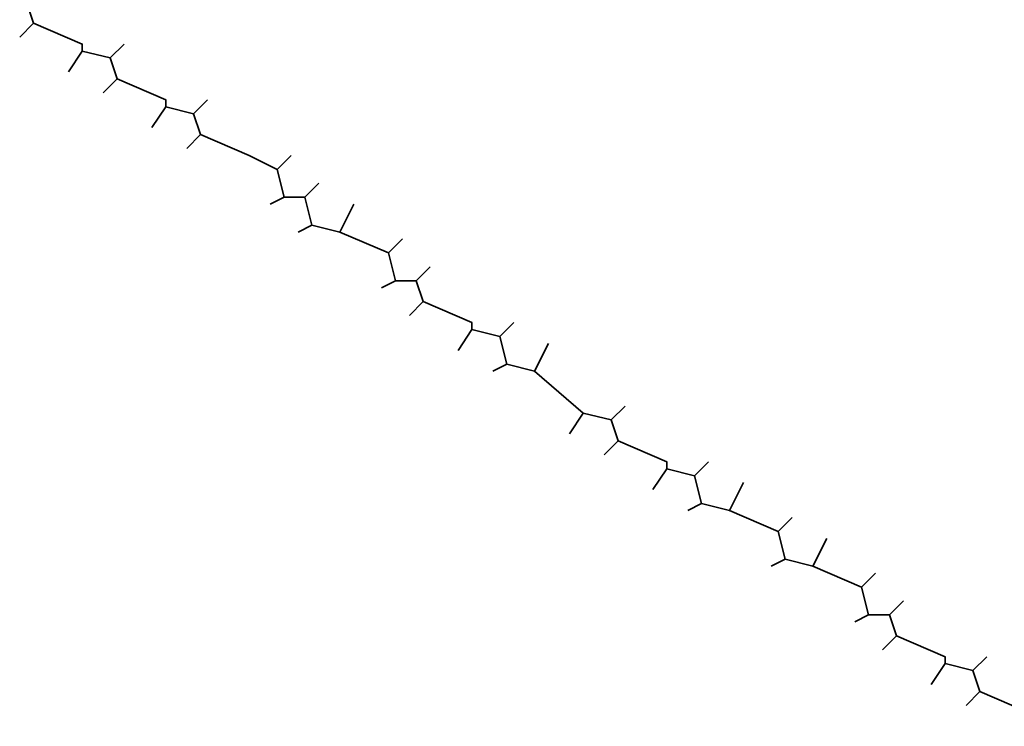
# Model space of a CAD drawing. Header units: metres. Extents: x 157984 to 159055, y 577129 to 578276.
# Tile 38 of 70: x 158287 to 158315, y 577917 to 577937. Entities that reach past the tile are written whole.
import ezdxf

# ---------------------------------------------------------------- set-up
doc = ezdxf.new("R2010")
doc.units = ezdxf.units.M
doc.layers.add('B-OI-KL-BUISLEIDING GEVAARLIJKE INHOUD_VERMILION_0000588401_VECT_16O029485-G', color=6, linetype='Continuous', lineweight=35, true_color=0xff00ff)

msp = doc.modelspace()

# ---------------------------------------------------------------- linework, layer by layer
at = {"layer": 'B-OI-KL-BUISLEIDING GEVAARLIJKE INHOUD_VERMILION_0000588401_VECT_16O029485-G', "flags": 128}
for points in [[(158287.3, 577937.7), (158287.5, 577937.1)], [(158287.5, 577937.1), (158287.1, 577936.7)], [(158287.5, 577937.1), (158288.9, 577936.5), (158288.9, 577936.3)], [(158290.1, 577936.5), (158289.7, 577936.1)], [(158288.9, 577936.3), (158288.5, 577935.7)], [(158288.9, 577936.3), (158289.7, 577936.1)], [(158289.7, 577936.1), (158289.9, 577935.5)], [(158289.9, 577935.5), (158289.5, 577935.1)], [(158289.9, 577935.5), (158291.3, 577934.9), (158291.3, 577934.7)], [(158291.3, 577934.7), (158290.9, 577934.1)], [(158291.3, 577934.7), (158292.1, 577934.5)], [(158292.5, 577934.9), (158292.1, 577934.5)], [(158292.1, 577934.5), (158292.3, 577933.9)], [(158292.3, 577933.9), (158291.9, 577933.5)], [(158292.3, 577933.9), (158293.7, 577933.3), (158294.5, 577932.9)], [(158294.9, 577933.3), (158294.5, 577932.9)], [(158294.5, 577932.9), (158294.7, 577932.1)], [(158295.7, 577932.5), (158295.3, 577932.1)], [(158294.7, 577932.1), (158294.3, 577931.9)], [(158294.7, 577932.1), (158295.3, 577932.1)], [(158295.3, 577932.1), (158295.5, 577931.3)], [(158296.3, 577931.1), (158296.7, 577931.9)], [(158295.5, 577931.3), (158295.1, 577931.1)], [(158295.5, 577931.3), (158296.3, 577931.1)], [(158296.3, 577931.1), (158297.7, 577930.5)], [(158298.1, 577930.9), (158297.7, 577930.5)], [(158297.7, 577930.5), (158297.9, 577929.7)], [(158298.9, 577930.1), (158298.5, 577929.7)], [(158297.9, 577929.7), (158297.5, 577929.5)], [(158297.9, 577929.7), (158298.5, 577929.7)], [(158298.5, 577929.7), (158298.7, 577929.1)], [(158298.7, 577929.1), (158298.3, 577928.7)], [(158298.7, 577929.1), (158300.1, 577928.5), (158300.1, 577928.3)], [(158301.3, 577928.5), (158300.9, 577928.1)], [(158300.1, 577928.3), (158299.7, 577927.7)], [(158300.1, 577928.3), (158300.9, 577928.1)], [(158300.9, 577928.1), (158301.1, 577927.3)], [(158301.9, 577927.1), (158302.3, 577927.9)], [(158301.1, 577927.3), (158300.7, 577927.1)], [(158301.1, 577927.3), (158301.9, 577927.1)], [(158301.9, 577927.1), (158303.3, 577925.9)], [(158304.5, 577926.1), (158304.1, 577925.7)], [(158303.3, 577925.9), (158302.9, 577925.3)], [(158303.3, 577925.9), (158304.1, 577925.7)], [(158304.1, 577925.7), (158304.3, 577925.1)], [(158304.3, 577925.1), (158303.9, 577924.7)], [(158304.3, 577925.1), (158305.7, 577924.5), (158305.7, 577924.3)], [(158306.9, 577924.5), (158306.5, 577924.1)], [(158305.7, 577924.3), (158305.3, 577923.7)], [(158305.7, 577924.3), (158306.5, 577924.1)], [(158306.5, 577924.1), (158306.7, 577923.3)], [(158307.5, 577923.1), (158307.9, 577923.9)], [(158306.7, 577923.3), (158306.3, 577923.1)], [(158306.7, 577923.3), (158307.5, 577923.1)], [(158307.5, 577923.1), (158308.9, 577922.5)], [(158309.3, 577922.9), (158308.9, 577922.5)], [(158308.9, 577922.5), (158309.1, 577921.7)], [(158309.9, 577921.5), (158310.3, 577922.3)], [(158309.1, 577921.7), (158308.7, 577921.5)], [(158309.1, 577921.7), (158309.9, 577921.5)], [(158309.9, 577921.5), (158311.3, 577920.9)], [(158311.7, 577921.3), (158311.3, 577920.9)], [(158311.3, 577920.9), (158311.5, 577920.1)], [(158312.5, 577920.5), (158312.1, 577920.1)], [(158311.5, 577920.1), (158311.1, 577919.9)], [(158311.5, 577920.1), (158312.1, 577920.1)], [(158312.1, 577920.1), (158312.3, 577919.5)], [(158312.3, 577919.5), (158311.9, 577919.1)], [(158312.3, 577919.5), (158313.7, 577918.9), (158313.7, 577918.7)], [(158314.9, 577918.9), (158314.5, 577918.5)], [(158313.7, 577918.7), (158313.3, 577918.1)], [(158313.7, 577918.7), (158314.5, 577918.5)], [(158314.5, 577918.5), (158314.7, 577917.9)], [(158314.7, 577917.9), (158314.3, 577917.5)], [(158314.7, 577917.9), (158316.1, 577917.3), (158316.9, 577916.9)]]:
    msp.add_lwpolyline(points, dxfattribs=at)

doc.saveas('drawing.dxf')
